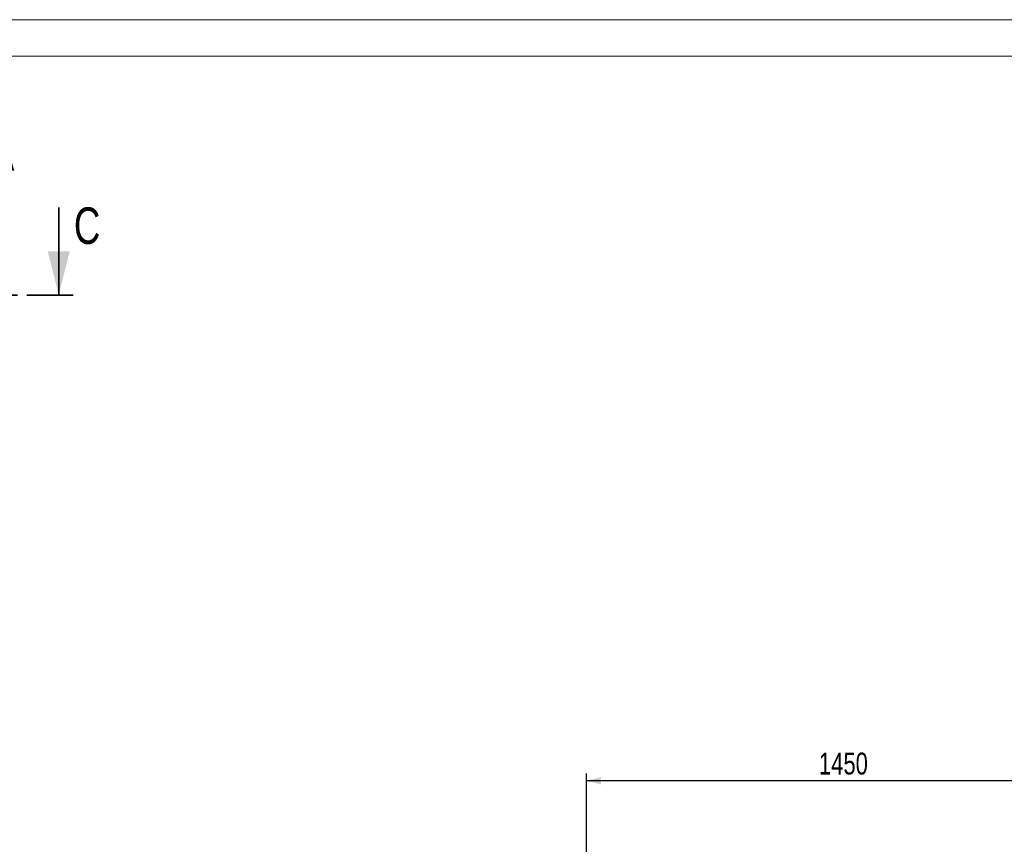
# Model space of a CAD drawing. Header units: millimetres. Extents: x 0 to 844, y 0 to 663.
# Tile 67 of 87: x 281 to 416, y 481 to 594. Entities that reach past the tile are written whole.
import ezdxf

# ---------------------------------------------------------------- set-up
doc = ezdxf.new("R2010")
doc.units = ezdxf.units.MM
doc.linetypes.add('PHANTOM', pattern=[12.7, 6.35, -1.27, 1.27, -1.27, 1.27, -1.27])
doc.layers.add('COTES', color=1, linetype='Continuous')
doc.styles.add('SLDTEXTSTYLE0', font='TXT', dxfattribs={"width": 0.75})
doc.dimstyles.new('SLDDIMSTYLE0', dxfattribs={"dimtxt": 3, "dimasz": 2, "dimexe": 0, "dimexo": 0.0625, "dimgap": 0.75, "dimtad": 1, "dimdec": 1, "dimlfac": 20, "dimrnd": 1e-09, "dimzin": 12, "dimdsep": 46, "dimtxsty": 'SLDTEXTSTYLE0', "dimsah": 1, "dimcen": 0.09, "dimadec": 0, "dimazin": 3, "dimtfac": 1, "dimtdec": 1, "dimtofl": 0, "dimtmove": 0, "dimatfit": 3, "dimfxl": 0, "dimfrac": 2, "dimtolj": 1, "dimtzin": 12, "dimarcsym": 0})

# ---------------------------------------------------------------- blocks, each defined once
blk = doc.blocks.new('_D_7')
at = {"layer": 'COTES', "color": 1}
for p, q in [((359.05, 403.73), (359.05, 490.8)), ((431.55, 403.73), (431.55, 490.8)), ((431.55, 489.8), (359.05, 489.8))]:
    blk.add_line(p, q, dxfattribs=at)
for points in [[(359.05, 489.8), (361.05, 489.3), (361.05, 490.3)], [(431.55, 489.8), (429.55, 490.3), (429.55, 489.3)]]:
    blk.add_solid(points, dxfattribs=at)
at = {"layer": 'COTES', "color": 1, "insert": (390.87, 493.67), "char_height": 3, "attachment_point": 1, "style": 'SLDTEXTSTYLE0'}
blk.add_mtext('1450', dxfattribs=at)

msp = doc.modelspace()

# ---------------------------------------------------------------- linework, layer by layer
at = {"color": 7, "linetype": 'Continuous', "lineweight": 18}
for p, q in [((841, 594), (0, 594)), ((836, 589), (5, 589))]:
    msp.add_line(p, q, dxfattribs=at)
at = {"color": 7, "linetype": 'Continuous', "lineweight": 35}
msp.add_line((286.815, 568.3074), (286.815, 556.3074), dxfattribs=at)
at = {"color": 7, "linetype": 'PHANTOM', "lineweight": 35}
msp.add_line((288.815, 556.3074), (44.6621, 556.3074), dxfattribs=at)
at = {"color": 7, "linetype": 'Continuous', "lineweight": 35}
msp.add_solid([(286.815, 556.3074), (288.315, 562.3074), (285.315, 562.3074)], dxfattribs=at)

# ---------------------------------------------------------------- texts
at = {"color": 7, "linetype": 'Continuous', "char_height": 5, "attachment_point": 1, "style": 'SLDTEXTSTYLE0'}
for s, insert in [('A', (277.3906, 578.3473)), ('C', (288.893, 568.3074))]:
    msp.add_mtext(s, dxfattribs=dict(at, insert=insert))

# ---------------------------------------------------------------- dimensions: what is measured, and where the dimension line sits
at = {"layer": 'COTES', "color": 1}
dim = msp.add_linear_dim(base=(359.0492, 489.8029), p1=(431.5492, 402.734), p2=(359.0492, 402.734), dimstyle='SLDDIMSTYLE0', dxfattribs=at)
dim.commit()
dim.dimension.update_dxf_attribs({"geometry": '_D_7', "text_midpoint": (395.2992, 489.8029), "dimtype": 160})

doc.saveas('drawing.dxf')
